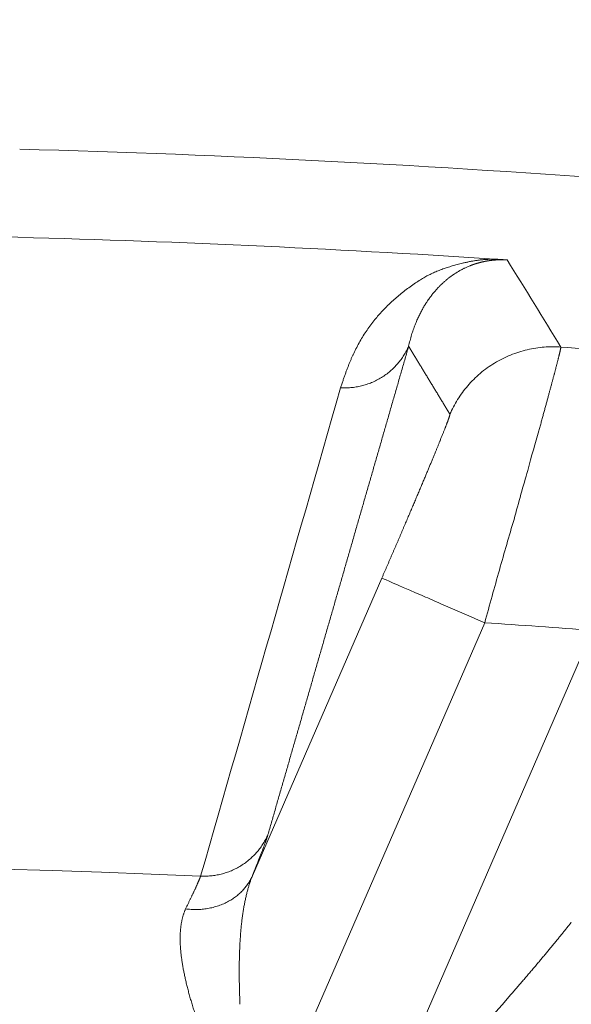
# Model space of a CAD drawing. Header units: millimetres. Extents: x 5437 to 18441, y -4466 to 3128.
# Tile 231 of 256: x 8497.56 to 8501.49, y -2695.72 to -2688.69. Entities that reach past the tile are written whole.
import ezdxf

# ---------------------------------------------------------------- set-up
doc = ezdxf.new("R2010")
doc.units = ezdxf.units.MM
doc.layers.add('1', color=7, linetype='Continuous', true_color=0xffffff)
doc.styles.add('TXT08', font='txt.shx', dxfattribs={"width": 0.8, "bigfont": 'gbcbig.shx'})
doc.dimstyles.get("Standard").update_dxf_attribs({"dimtxt": 0.18, "dimasz": 0.18, "dimexe": 0.18, "dimexo": 0.0625, "dimgap": 0.09, "dimtad": 0, "dimtih": 1, "dimtoh": 1, "dimdec": 4, "dimzin": 0, "dimdsep": 46, "dimtxsty": 'Standard', "dimcen": 0.09, "dimadec": 0, "dimazin": 0, "dimtfac": 1, "dimtdec": 4, "dimtofl": 0, "dimtmove": 0, "dimatfit": 3, "dimfxl": 1, "dimtolj": 1, "dimtzin": 0, "dimarcsym": 0})
doc.dimstyles.new('YanXiu', dxfattribs={"dimtxt": 40, "dimasz": 30, "dimexe": 0.66, "dimexo": 0.66, "dimgap": 0.66, "dimtad": 0, "dimdec": 1, "dimdsep": 46, "dimtxsty": 'TXT08', "dimcen": 0, "dimclrd": 256, "dimclre": 165, "dimclrt": 90, "dimazin": 2, "dimtfac": 1, "dimtdec": 1, "dimtofl": 0, "dimtmove": 0, "dimatfit": 3, "dimfxl": 1, "dimlwd": 5, "dimlwe": 13, "dimarcsym": 0})

# ---------------------------------------------------------------- blocks, each defined once
blk = doc.blocks.new('*D53')
at = {"color": 0, "lineweight": -2, "transparency": 16777216}
for p, q in [((10989.4307, -2154.4155), (10692.9173, -2240.8213)), ((11069.4307, -2154.4155), (10989.4307, -2154.4155)), ((8443.48, -2896.4116), (8443.48, -2896.2316)), ((8443.39, -2896.3216), (8443.57, -2896.3216))]:
    blk.add_line(p, q, dxfattribs=at)
at = {"color": 0, "lineweight": 20, "transparency": 16777216}
blk.add_solid([(10689.1871, -2228.0204), (10696.6476, -2253.6222), (10616.1119, -2263.2029)], dxfattribs=at)
at = {"layer": 'Defpoints', "color": 0, "lineweight": 20, "transparency": 16777216}
for p in [(10616.1119, -2263.2029), (6270.848, -3529.4402)]:
    blk.add_point(p, dxfattribs=at)
at = {"color": 0, "lineweight": 20, "transparency": 16777216, "insert": (11249.5207, -2154.4155), "char_height": 80, "attachment_point": 5}
blk.add_mtext('\\A1;R2260', dxfattribs=at)
blk = doc.blocks.new('*D54')
at = {"color": 0, "lineweight": -2, "transparency": 16777216}
blk.add_line((7492.6853, -2896.3216), (7463.5164, -2896.3216), dxfattribs=at)
at = {"color": 0, "lineweight": -3, "transparency": 16777216}
for start, end in [(14.7247061, 87.3296239), (101.5902046, 175.2752939)]:
    blk.add_arc((8434.1189, -2896.3216), 970.4225, start, end, dxfattribs=at)
at = {"color": 0, "lineweight": 20, "transparency": 16777216}
for points in [[(9385.6953, -2646.8098), (9359.6469, -2652.519), (9389.7986, -2727.8095)], [(7480.3159, -2816.9391), (7453.6719, -2815.84), (7463.6964, -2896.3216)]]:
    blk.add_solid(points, dxfattribs=at)
at = {"layer": 'Defpoints', "color": 0, "lineweight": 20, "transparency": 16777216}
for p in [(7900.863, -2085.5454), (10671.8171, -2501.755), (7492.7478, -2896.3216), (7740.5009, -2896.3216), (8434.1189, -2896.3216)]:
    blk.add_point(p, dxfattribs=at)
at = {"color": 0, "lineweight": 20, "transparency": 16777216, "insert": (8359.2409, -1928.7921), "char_height": 80, "attachment_point": 5}
blk.add_mtext('\\A1;165%%D', dxfattribs=at)
blk = doc.blocks.new('*D56')
at = {"lineweight": 5, "transparency": 16777216}
blk.add_line((9409.7195, -2278.0276), (9220.8999, -2398.8703), dxfattribs=at)
at = {"lineweight": 20, "transparency": 16777216}
blk.add_solid([(9218.2046, -2394.659), (9223.5951, -2403.0817), (9195.6316, -2415.0418)], dxfattribs=at)
at = {"layer": 'Defpoints', "color": 0, "lineweight": 20, "transparency": 16777216}
for p in [(9195.6316, -2415.0418), (8443.48, -2896.4116)]:
    blk.add_point(p, dxfattribs=at)
at = {"color": 90, "lineweight": 20, "transparency": 16777216, "insert": (9459.6888, -2246.0477), "char_height": 40, "attachment_point": 5, "rotation": 32.61885, "style": 'TXT08'}
blk.add_mtext('R893', dxfattribs=at)

msp = doc.modelspace()

# ---------------------------------------------------------------- linework, layer by layer
at = {"color": 7, "lineweight": 20}
msp.add_arc((8443.47995, -2896.41157), 893, 10.1099821, 350.11198757, dxfattribs=at)
at = {"layer": '1', "color": 0, "lineweight": 20}
for p, q in [((8499.22052, -2694.79951), (8500.14318, -2692.67531)), ((8500.87684, -2692.99398), (8499.22183, -2696.80423)), ((8499.99702, -2696.84609), (8501.6464, -2693.04878))]:
    msp.add_line(p, q, dxfattribs=at)
for centre, radius, start, end in [((8495.27522, -2777.08546), 87.5, 82.6781771, 88.5032091), ((8495.27522, -2777.08546), 86.87162, 86.2564174, 90.8895243), ((8495.27522, -2777.08546), 86.27754, 85.3709576, 85.916413), ((8495.27522, -2777.08544), 84.27782, 85.6644601, 86.1889681), ((8495.27522, -2777.08546), 82.36106, 87.5117355, 118.8132012)]:
    msp.add_arc(centre, radius, start, end, dxfattribs=at)
for points, degree, knots in [([(8499.84937, -2691.31751), (8499.85218, -2691.30873), (8499.85772, -2691.29145), (8499.86621, -2691.26593), (8499.87468, -2691.24122), (8499.88315, -2691.21732), (8499.89162, -2691.19421), (8499.90008, -2691.17191), (8499.90853, -2691.15042), (8499.91697, -2691.12972), (8499.92541, -2691.10983), (8499.93385, -2691.09074), (8499.95282, -2691.04959), (8499.98472, -2690.9879), (8500.0348, -2690.90739), (8500.08864, -2690.83489), (8500.1459, -2690.76933), (8500.20575, -2690.70962), (8500.27136, -2690.65213), (8500.33143, -2690.60569), (8500.38085, -2690.57073), (8500.41571, -2690.54777), (8500.44786, -2690.52852), (8500.47914, -2690.51197), (8500.51054, -2690.49702), (8500.54347, -2690.48296), (8500.57685, -2690.47021), (8500.61064, -2690.45863), (8500.64467, -2690.44804), (8500.68047, -2690.43797), (8500.71353, -2690.4295), (8500.74282, -2690.42268), (8500.76747, -2690.41755), (8500.79158, -2690.41311), (8500.81174, -2690.40992), (8500.82771, -2690.40773), (8500.83929, -2690.40628), (8500.85095, -2690.40497), (8500.86268, -2690.40378), (8500.8745, -2690.40273), (8500.88638, -2690.40182), (8500.89835, -2690.40104), (8500.91039, -2690.40039), (8500.92252, -2690.39987), (8500.93469, -2690.39948), (8500.94307, -2690.39933), (8500.94719, -2690.39926)], 3, [0, 0, 0, 0, 0.0267295, 0.0526584, 0.0777867, 0.1021145, 0.1256419, 0.1483688, 0.1702955, 0.1914218, 0.211748, 0.231274, 0.2500001, 0.3381943, 0.4214737, 0.4998542, 0.5649896, 0.6283725, 0.690018, 0.7499424, 0.7794913, 0.8048309, 0.8259661, 0.8439614, 0.8612264, 0.8777698, 0.893601, 0.9072621, 0.9206346, 0.9337272, 0.946549, 0.9546168, 0.9619975, 0.9687004, 0.9747375, 0.977484, 0.9801311, 0.9826813, 0.9851372, 0.987502, 0.989779, 0.9919722, 0.9940858, 0.9961246, 0.998094, 1, 1, 1, 1]), ([(8501.03787, -2690.40568), (8501.03667, -2690.4056), (8501.03426, -2690.40545), (8501.03065, -2690.40524), (8501.02704, -2690.40505), (8501.02343, -2690.40488), (8501.01981, -2690.40473), (8501.0162, -2690.4046), (8501.01259, -2690.4045), (8501.00897, -2690.40441), (8501.00536, -2690.40435), (8501.00174, -2690.4043), (8500.99813, -2690.40428), (8500.99451, -2690.40428), (8500.9909, -2690.4043), (8500.98729, -2690.40434), (8500.98367, -2690.4044), (8500.98006, -2690.40448), (8500.97644, -2690.40458), (8500.97283, -2690.4047), (8500.96922, -2690.40485), (8500.9656, -2690.40502), (8500.96199, -2690.4052), (8500.95838, -2690.40541), (8500.95477, -2690.40564), (8500.95116, -2690.40589), (8500.94755, -2690.40616), (8500.94395, -2690.40646), (8500.94034, -2690.40677), (8500.93674, -2690.40711), (8500.93313, -2690.40747), (8500.92953, -2690.40784), (8500.92593, -2690.40825), (8500.92233, -2690.40867), (8500.91873, -2690.40911), (8500.91514, -2690.40958), (8500.91155, -2690.41006), (8500.90796, -2690.41057), (8500.90437, -2690.4111), (8500.90078, -2690.41165), (8500.8972, -2690.41222), (8500.89362, -2690.41282), (8500.89004, -2690.41343), (8500.88647, -2690.41407), (8500.8829, -2690.41473), (8500.87933, -2690.41541), (8500.87577, -2690.41612), (8500.87221, -2690.41684), (8500.86865, -2690.41759), (8500.8651, -2690.41835), (8500.86155, -2690.41914), (8500.858, -2690.41995), (8500.85446, -2690.42079), (8500.85092, -2690.42164), (8500.84739, -2690.42252), (8500.84386, -2690.42342), (8500.84033, -2690.42433), (8500.83681, -2690.42528), (8500.8333, -2690.42624), (8500.82979, -2690.42722), (8500.82629, -2690.42823), (8500.82279, -2690.42926), (8500.81929, -2690.43031), (8500.8158, -2690.43138), (8500.81232, -2690.43247), (8500.80884, -2690.43358), (8500.80537, -2690.43472), (8500.80191, -2690.43587), (8500.79845, -2690.43705), (8500.79499, -2690.43825), (8500.79155, -2690.43947), (8500.78811, -2690.44072), (8500.78467, -2690.44198), (8500.78124, -2690.44327), (8500.77782, -2690.44457), (8500.77441, -2690.4459), (8500.77216, -2690.4468), (8500.77103, -2690.44725)], 3, [0, 0, 0, 0, 0.0048549, 0.0097288, 0.0146424, 0.0196161, 0.0246693, 0.0298208, 0.035088, 0.0404875, 0.0460346, 0.0517433, 0.0576266, 0.0636963, 0.0699631, 0.0764369, 0.0831266, 0.0900401, 0.0971847, 0.1045672, 0.1121933, 0.1200686, 0.128198, 0.136586, 0.1452367, 0.1541537, 0.1633405, 0.1728001, 0.1825355, 0.1925492, 0.2028436, 0.2134209, 0.2242832, 0.2354323, 0.24687, 0.2585979, 0.2706174, 0.28293, 0.295537, 0.3084394, 0.3216385, 0.3351354, 0.3489309, 0.363026, 0.3774215, 0.3921184, 0.4071172, 0.4224188, 0.4380237, 0.4539327, 0.4701463, 0.4866652, 0.5034897, 0.5206205, 0.5380579, 0.5558025, 0.5738548, 0.592215, 0.6108835, 0.6298609, 0.6491473, 0.6687432, 0.6886488, 0.7088645, 0.7293905, 0.7502272, 0.7713747, 0.7928334, 0.8146035, 0.8366852, 0.8590787, 0.8817843, 0.9048022, 0.9281325, 0.9517755, 0.9757312, 1, 1, 1, 1]), ([(8500.94719, -2690.3992), (8500.94952, -2690.39936), (8500.95415, -2690.39966), (8500.96101, -2690.40012), (8500.96774, -2690.40057), (8500.97433, -2690.40102), (8500.98079, -2690.40146), (8500.98711, -2690.4019), (8500.9933, -2690.40234), (8500.99935, -2690.40277), (8501.00527, -2690.4032), (8501.01105, -2690.40362), (8501.01669, -2690.40404), (8501.0222, -2690.40446), (8501.02757, -2690.40487), (8501.03282, -2690.40528), (8501.03618, -2690.40555), (8501.03787, -2690.40568)], 3, [0, 0, 0, 0, 0.0723294, 0.1433573, 0.2131836, 0.2819135, 0.3496572, 0.4165297, 0.4826508, 0.5481442, 0.6131372, 0.6777603, 0.742146, 0.8064283, 0.8707419, 0.9352213, 1, 1, 1, 1]), ([(8500.735, -2690.46304), (8500.7324, -2690.46429), (8500.72714, -2690.46684), (8500.71944, -2690.47073), (8500.71175, -2690.47475), (8500.70409, -2690.47889), (8500.69645, -2690.48316), (8500.68884, -2690.48756), (8500.68126, -2690.49209), (8500.67371, -2690.49674), (8500.6662, -2690.50152), (8500.65872, -2690.50643), (8500.65127, -2690.51146), (8500.64641, -2690.51487), (8500.64396, -2690.51659)], 3, [0, 0, 0, 0, 0.0720017, 0.14606, 0.2221763, 0.3003517, 0.3805874, 0.4628844, 0.5472435, 0.6336657, 0.7221517, 0.8127023, 0.9053182, 1, 1, 1, 1]), ([(8500.61477, -2690.53853), (8500.61195, -2690.54079), (8500.60624, -2690.54539), (8500.59789, -2690.5524), (8500.58956, -2690.55962), (8500.58127, -2690.56704), (8500.57302, -2690.57468), (8500.56482, -2690.58253), (8500.55668, -2690.59059), (8500.54859, -2690.59887), (8500.54056, -2690.60735), (8500.53259, -2690.61605), (8500.5247, -2690.62497), (8500.51688, -2690.6341), (8500.50914, -2690.64344), (8500.50148, -2690.653), (8500.4939, -2690.66276), (8500.48901, -2690.66936), (8500.48653, -2690.67268)], 3, [0, 0, 0, 0, 0.0516277, 0.1047041, 0.1592294, 0.215204, 0.272628, 0.3315016, 0.391825, 0.4535984, 0.5168219, 0.5814957, 0.6476199, 0.7151946, 0.7842199, 0.8546958, 0.9266225, 1, 1, 1, 1]), ([(8500.46982, -2690.6963), (8500.46758, -2690.69962), (8500.46298, -2690.70646), (8500.45622, -2690.71695), (8500.44935, -2690.72798), (8500.44242, -2690.73953), (8500.43542, -2690.75163), (8500.4284, -2690.76428), (8500.42136, -2690.77747), (8500.41432, -2690.79123), (8500.40732, -2690.80556), (8500.40036, -2690.82045), (8500.39348, -2690.83591), (8500.3867, -2690.85195), (8500.38004, -2690.86856), (8500.37352, -2690.88575), (8500.36718, -2690.90351), (8500.36104, -2690.92184), (8500.35512, -2690.94074), (8500.34944, -2690.96019), (8500.34405, -2690.9802), (8500.33893, -2691.00075), (8500.33586, -2691.01463), (8500.3343, -2691.02165)], 3, [0, 0, 0, 0, 0.0311866, 0.0640169, 0.0984909, 0.1346085, 0.1723697, 0.2117744, 0.2528226, 0.2955142, 0.339849, 0.3858271, 0.4334482, 0.4827124, 0.5336194, 0.586169, 0.6403613, 0.696196, 0.7536729, 0.812792, 0.873553, 0.9359557, 1, 1, 1, 1]), ([(8501.41919, -2691.02696), (8501.41924, -2691.02711), (8501.41933, -2691.02742), (8501.41937, -2691.02819), (8501.41935, -2691.02918), (8501.41925, -2691.03041), (8501.41908, -2691.03188), (8501.41884, -2691.03359), (8501.41853, -2691.03555), (8501.41815, -2691.03774), (8501.41769, -2691.04018), (8501.41717, -2691.04287), (8501.41657, -2691.0458), (8501.4159, -2691.04897), (8501.41516, -2691.05239), (8501.41435, -2691.05606), (8501.41346, -2691.05997), (8501.4125, -2691.06413), (8501.41148, -2691.06854), (8501.41037, -2691.07319), (8501.4092, -2691.07809), (8501.40796, -2691.08325), (8501.40664, -2691.08865), (8501.40525, -2691.09429), (8501.40379, -2691.10019), (8501.40226, -2691.10634), (8501.40066, -2691.11274), (8501.39898, -2691.11938), (8501.39723, -2691.12628), (8501.39541, -2691.13342), (8501.39352, -2691.14082), (8501.39156, -2691.14846), (8501.38952, -2691.15636), (8501.38742, -2691.1645), (8501.38524, -2691.1729), (8501.38299, -2691.18153), (8501.38143, -2691.18748), (8501.38066, -2691.19046)], 3, [0, 0, 0, 0, 0.0279384, 0.0559122, 0.0839216, 0.1119668, 0.1400479, 0.1681651, 0.1963185, 0.2245084, 0.2527349, 0.2809982, 0.3092984, 0.3376357, 0.3660103, 0.3944223, 0.4228719, 0.4513592, 0.4798844, 0.5084478, 0.5370493, 0.5656892, 0.5943677, 0.6230848, 0.6518409, 0.6806359, 0.7094701, 0.7383437, 0.7672567, 0.7962093, 0.8252017, 0.8542341, 0.8833065, 0.9124191, 0.9415722, 0.9707658, 1, 1, 1, 1]), ([(8501.38066, -2691.19046), (8501.37991, -2691.1933), (8501.37842, -2691.19899), (8501.37611, -2691.20779), (8501.37374, -2691.2168), (8501.37129, -2691.22604), (8501.36878, -2691.23551), (8501.36621, -2691.24521), (8501.36357, -2691.25513), (8501.36086, -2691.26527), (8501.35809, -2691.27564), (8501.35525, -2691.28624), (8501.35234, -2691.29707), (8501.34937, -2691.30812), (8501.34633, -2691.3194), (8501.34323, -2691.3309), (8501.34006, -2691.34263), (8501.33682, -2691.35458), (8501.33352, -2691.36676), (8501.33015, -2691.37916), (8501.32672, -2691.39179), (8501.32322, -2691.40464), (8501.31966, -2691.41771), (8501.31603, -2691.43101), (8501.31233, -2691.44453), (8501.30857, -2691.45827), (8501.30475, -2691.47223), (8501.30086, -2691.48641), (8501.2969, -2691.50082), (8501.29288, -2691.51544), (8501.2888, -2691.53028), (8501.28465, -2691.54533), (8501.28044, -2691.56061), (8501.27616, -2691.57609), (8501.27182, -2691.5918), (8501.26741, -2691.6077), (8501.26443, -2691.61847), (8501.26293, -2691.62386)], 3, [0, 0, 0, 0, 0.027545, 0.055149, 0.0828122, 0.1105348, 0.1383167, 0.1661583, 0.1940595, 0.2220205, 0.2500415, 0.2781225, 0.3062637, 0.3344652, 0.3627271, 0.3910495, 0.4194326, 0.4478764, 0.4763811, 0.5049468, 0.5335736, 0.5622616, 0.591011, 0.6198217, 0.648694, 0.677628, 0.7066237, 0.7356812, 0.7648008, 0.7939824, 0.8232261, 0.8525322, 0.8819006, 0.9113315, 0.940825, 0.9703811, 1, 1, 1, 1]), ([(8500.14318, -2692.67531), (8500.18806, -2692.57198), (8500.23264, -2692.46883), (8500.27655, -2692.36673), (8500.35961, -2692.17246), (8500.43442, -2691.99533), (8500.46873, -2691.91352), (8500.51448, -2691.80337), (8500.55188, -2691.71168), (8500.56323, -2691.68362), (8500.59379, -2691.60739), (8500.61489, -2691.55239), (8500.62426, -2691.52635), (8500.62913, -2691.51038), (8500.62871, -2691.50653), (8500.62868, -2691.50637), (8500.62863, -2691.50624), (8500.62857, -2691.50614)], 5, [0, 0, 0, 0, 0, 0, 0.2932522, 0.2932522, 0.2932522, 0.5769302, 0.5769302, 0.5769302, 0.7147936, 0.7147936, 0.7147936, 0.9862105, 0.9862105, 0.9862105, 1, 1, 1, 1, 1, 1]), ([(8501.08593, -2692.25663), (8501.05128, -2692.37328), (8501.01641, -2692.49457), (8500.94661, -2692.74189), (8500.91166, -2692.86793), (8500.87684, -2692.99398)], 3, [0, 0, 0, 0, 0.5, 0.5, 1, 1, 1, 1]), ([(8499.33097, -2694.50596), (8499.32527, -2694.52575), (8499.31454, -2694.55702), (8499.29896, -2694.59934), (8499.27379, -2694.66504), (8499.24157, -2694.74667), (8499.23482, -2694.76367), (8499.22781, -2694.78128), (8499.22052, -2694.79951)], 5, [0, 0, 0, 0, 0, 0, 0.7996712, 0.7996712, 0.7996712, 1, 1, 1, 1, 1, 1]), ([(8498.74357, -2695.03607), (8498.74527, -2695.03257), (8498.74869, -2695.02558), (8498.75367, -2695.01535), (8498.75853, -2695.00532), (8498.76328, -2694.99552), (8498.7679, -2694.98593), (8498.77241, -2694.97656), (8498.7768, -2694.96741), (8498.78107, -2694.95849), (8498.78522, -2694.94978), (8498.78925, -2694.94129), (8498.79316, -2694.93303), (8498.79695, -2694.92499), (8498.80062, -2694.91717), (8498.80417, -2694.90957), (8498.8076, -2694.9022), (8498.81091, -2694.89505), (8498.8141, -2694.88813), (8498.81717, -2694.88143), (8498.82012, -2694.87495), (8498.82295, -2694.8687), (8498.82566, -2694.86268), (8498.82825, -2694.85688), (8498.83072, -2694.85131), (8498.83306, -2694.84596), (8498.83529, -2694.84083), (8498.8374, -2694.83594), (8498.83938, -2694.83127), (8498.84125, -2694.82682), (8498.84299, -2694.8226), (8498.84462, -2694.81861), (8498.84612, -2694.81484), (8498.84751, -2694.81129), (8498.84877, -2694.80798), (8498.84991, -2694.80487), (8498.85058, -2694.80299), (8498.85091, -2694.80205)], 3, [0, 0, 0, 0, 0.0293281, 0.0586045, 0.0878298, 0.1170047, 0.1461298, 0.1752057, 0.2042331, 0.2332125, 0.2621448, 0.2910303, 0.31987, 0.3486643, 0.3774141, 0.4061198, 0.4347822, 0.463402, 0.4919799, 0.5205165, 0.5490125, 0.5774686, 0.6058855, 0.6342639, 0.6626045, 0.6909079, 0.7191749, 0.7474063, 0.7756026, 0.8037647, 0.8318932, 0.8599889, 0.8880524, 0.9160846, 0.9440861, 0.9720576, 1, 1, 1, 1]), ([(8499.22052, -2694.79951), (8499.21904, -2694.80314), (8499.21608, -2694.81042), (8499.21179, -2694.8216), (8499.20759, -2694.83302), (8499.2035, -2694.84469), (8499.19951, -2694.8566), (8499.19563, -2694.86877), (8499.19185, -2694.88119), (8499.18817, -2694.89385), (8499.18461, -2694.90677), (8499.18114, -2694.91994), (8499.17779, -2694.93336), (8499.17454, -2694.94703), (8499.1714, -2694.96095), (8499.16836, -2694.97512), (8499.16544, -2694.98955), (8499.16261, -2695.00422), (8499.1599, -2695.01915), (8499.15729, -2695.03432), (8499.15479, -2695.04975), (8499.1524, -2695.06542), (8499.15011, -2695.08135), (8499.14792, -2695.09753), (8499.14585, -2695.11396), (8499.14388, -2695.13064), (8499.14201, -2695.14757), (8499.14025, -2695.16475), (8499.13859, -2695.18218), (8499.13703, -2695.19985), (8499.13608, -2695.21177), (8499.1356, -2695.21775)], 3, [0, 0, 0, 0, 0.0307399, 0.0617349, 0.0929865, 0.1244962, 0.1562657, 0.1882964, 0.2205897, 0.2531469, 0.2859696, 0.319059, 0.3524164, 0.3860432, 0.4199405, 0.4541095, 0.4885515, 0.5232675, 0.5582589, 0.5935265, 0.6290716, 0.6648951, 0.7009981, 0.7373816, 0.7740467, 0.8109941, 0.8482249, 0.88574, 0.9235403, 0.9616267, 1, 1, 1, 1]), ([(8498.81898, -2695.8073), (8498.81694, -2695.80115), (8498.81286, -2695.78888), (8498.80693, -2695.77062), (8498.80116, -2695.75254), (8498.79556, -2695.73463), (8498.79013, -2695.71689), (8498.78486, -2695.69934), (8498.77976, -2695.68196), (8498.77483, -2695.66476), (8498.77006, -2695.64774), (8498.76546, -2695.6309), (8498.76103, -2695.61424), (8498.75676, -2695.59777), (8498.75267, -2695.58147), (8498.74874, -2695.56536), (8498.74497, -2695.54943), (8498.74138, -2695.53368), (8498.73795, -2695.51811), (8498.7347, -2695.50273), (8498.73161, -2695.48753), (8498.72869, -2695.47251), (8498.72593, -2695.45768), (8498.72335, -2695.44303), (8498.72093, -2695.42857), (8498.71869, -2695.41429), (8498.71661, -2695.40019), (8498.7147, -2695.38627), (8498.71296, -2695.37254), (8498.71139, -2695.35899), (8498.70999, -2695.34563), (8498.70876, -2695.33245), (8498.7077, -2695.31945), (8498.70681, -2695.30663), (8498.70609, -2695.294), (8498.70554, -2695.28155), (8498.70516, -2695.26928), (8498.70495, -2695.25719), (8498.7049, -2695.24528), (8498.70503, -2695.23355), (8498.70533, -2695.22201), (8498.7058, -2695.21064), (8498.70644, -2695.19945), (8498.70726, -2695.18844), (8498.70824, -2695.17761), (8498.70939, -2695.16695), (8498.71072, -2695.15648), (8498.71221, -2695.14618), (8498.71388, -2695.13605), (8498.71572, -2695.1261), (8498.71773, -2695.11632), (8498.71991, -2695.10672), (8498.72226, -2695.09729), (8498.72478, -2695.08803), (8498.72748, -2695.07894), (8498.73035, -2695.07003), (8498.73338, -2695.06128), (8498.7366, -2695.05271), (8498.73997, -2695.04429), (8498.74237, -2695.03881), (8498.74357, -2695.03607)], 3, [0, 0, 0, 0, 0.0196897, 0.039273, 0.0587509, 0.0781242, 0.0973938, 0.1165605, 0.1356254, 0.1545892, 0.173453, 0.1922178, 0.2108844, 0.229454, 0.2479275, 0.266306, 0.2845905, 0.3027821, 0.3208818, 0.3388909, 0.3568104, 0.3746415, 0.3923853, 0.410043, 0.4276159, 0.4451052, 0.462512, 0.4798377, 0.4970835, 0.5142509, 0.5313409, 0.5483551, 0.5652948, 0.5821614, 0.5989562, 0.6156807, 0.6323363, 0.6489246, 0.6654469, 0.6819047, 0.6982996, 0.7146332, 0.7309069, 0.7471224, 0.7632813, 0.7793851, 0.7954354, 0.811434, 0.8273825, 0.8432825, 0.8591359, 0.8749441, 0.8907091, 0.9064326, 0.9221162, 0.9377619, 0.9533712, 0.9689462, 0.9844885, 1, 1, 1, 1]), ([(8501.00509, -2695.71477), (8501.0132, -2695.70545), (8501.02932, -2695.6869), (8501.0533, -2695.65926), (8501.07695, -2695.63194), (8501.10027, -2695.60494), (8501.12325, -2695.57826), (8501.1459, -2695.5519), (8501.1682, -2695.52586), (8501.19017, -2695.50014), (8501.21179, -2695.47474), (8501.23307, -2695.44965), (8501.25401, -2695.42488), (8501.27459, -2695.40042), (8501.29484, -2695.37628), (8501.31473, -2695.35245), (8501.33427, -2695.32894), (8501.35346, -2695.30574), (8501.3723, -2695.28285), (8501.39079, -2695.26028), (8501.40893, -2695.23802), (8501.42671, -2695.21607), (8501.44413, -2695.19443), (8501.4612, -2695.17311), (8501.47792, -2695.15209), (8501.48888, -2695.1382), (8501.49433, -2695.1313)], 3, [0, 0, 0, 0, 0.0475014, 0.0944907, 0.1409683, 0.1869349, 0.232391, 0.2773372, 0.3217741, 0.3657023, 0.4091226, 0.4520356, 0.494442, 0.5363425, 0.577738, 0.6186291, 0.6590167, 0.6989017, 0.738285, 0.7771673, 0.8155498, 0.8534334, 0.8908192, 0.9277081, 0.9641013, 1, 1, 1, 1]), ([(8499.1356, -2695.21775), (8499.1351, -2695.22435), (8499.1341, -2695.23762), (8499.13276, -2695.25782), (8499.13153, -2695.27841), (8499.13042, -2695.29939), (8499.12944, -2695.32077), (8499.12858, -2695.34254), (8499.12785, -2695.3647), (8499.12724, -2695.38727), (8499.12677, -2695.41022), (8499.12643, -2695.43358), (8499.12622, -2695.45733), (8499.12614, -2695.48148), (8499.1262, -2695.50603), (8499.12639, -2695.53098), (8499.12671, -2695.55633), (8499.12717, -2695.58207), (8499.12776, -2695.60822), (8499.12849, -2695.63476), (8499.12935, -2695.6617), (8499.13034, -2695.68903), (8499.1311, -2695.70744), (8499.13148, -2695.7167)], 3, [0, 0, 0, 0, 0.0420588, 0.0846687, 0.1278307, 0.1715455, 0.215814, 0.2606371, 0.3060155, 0.35195, 0.3984412, 0.44549, 0.493097, 0.5412628, 0.5899881, 0.6392734, 0.6891194, 0.7395266, 0.7904957, 0.842027, 0.8941212, 0.9467787, 1, 1, 1, 1])]:
    msp.add_open_spline(points, degree=degree, knots=knots, dxfattribs=at)
for points, degree in [([(8501.03787, -2690.40568), (8501.16512, -2690.61244), (8501.29222, -2690.81953), (8501.41919, -2691.02696)], 3), ([(8500.77103, -2690.44725), (8500.75896, -2690.45218), (8500.74694, -2690.45744), (8500.735, -2690.46304)], 3), ([(8500.64396, -2690.51659), (8500.63411, -2690.52365), (8500.62438, -2690.53096), (8500.61478, -2690.53852)], 3), ([(8500.48653, -2690.67268), (8500.48085, -2690.68045), (8500.47528, -2690.68832), (8500.46982, -2690.69629)], 3), ([(8500.3343, -2691.02165), (8500.13397, -2691.71774), (8499.93348, -2692.4142), (8499.73282, -2693.11104), (8499.53199, -2693.80829), (8499.33097, -2694.50596)], 5), ([(8500.62857, -2691.50614), (8500.56977, -2691.40912), (8500.51095, -2691.31216), (8500.45209, -2691.21527), (8500.39321, -2691.11843), (8500.3343, -2691.02165)], 5), ([(8498.85091, -2694.80205), (8499.18424, -2693.63919), (8499.51704, -2692.47774), (8499.84937, -2691.31751)], 3), ([(8501.26293, -2691.62386), (8501.23706, -2691.71091), (8501.21068, -2691.80596), (8501.18394, -2691.90734)], 3), ([(8501.18394, -2691.90734), (8501.15163, -2692.0171), (8501.1189, -2692.13433), (8501.08593, -2692.25663)], 3), ([(8500.92013, -2695.8122), (8500.94869, -2695.77983), (8500.97702, -2695.74735), (8501.00509, -2695.71477)], 3)]:
    msp.add_open_spline(points, degree=degree, dxfattribs=at)
for points, weights in [([(8500.3343, -2691.02165), (8500.19629, -2691.33738), (8499.84937, -2691.31751)], [1, 0.821043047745, 1]), ([(8501.41919, -2691.02696), (8500.85431, -2690.98675), (8500.62857, -2691.50614)], [1, 0.816171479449, 1]), ([(8500.87684, -2692.99398), (8500.15576, -2692.68078), (8500.14318, -2692.67531)], [1, 0.713250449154, 1]), ([(8499.33097, -2694.50596), (8499.19439, -2694.81839), (8498.85091, -2694.80205)], [1, 0.823820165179, 1]), ([(8499.22052, -2694.79951), (8499.09493, -2695.08064), (8498.74357, -2695.03607)], [1, 0.812984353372, 1])]:
    msp.add_rational_spline(points, weights, degree=2, dxfattribs=at)

# ---------------------------------------------------------------- dimensions: what is measured, and where the dimension line sits
at = {"color": 0, "lineweight": 20}
dim = msp.add_angular_dim_2l(base=(7900.86303, -2085.54536), line1=((8434.11893, -2896.32157), (10671.81706, -2501.75501)), line2=((7740.5009, -2896.32157), (7492.74781, -2896.32157)), text='165%%D', dimstyle='Standard', override={"dimtxt": 80, "dimasz": 80, "dimlwd": 65533}, dxfattribs=at)
dim.commit()
dim.dimension.update_dxf_attribs({"geometry": '*D54', "text_midpoint": (8359.2409, -1928.79214), "dimtype": 162})
dim = msp.add_diameter_dim_2p(p1=(6270.84796, -3529.44022), p2=(10616.11195, -2263.20291), text='R2260', dimstyle='Standard', override={"dimtxt": 80, "dimasz": 80, "dimdec": 0}, dxfattribs=at)
dim.commit()
dim.dimension.update_dxf_attribs({"geometry": '*D53', "text_midpoint": (11249.52071, -2154.41547), "dimtype": 163})
at = {"color": 7, "lineweight": 20}
dim = msp.add_radius_dim(center=(8443.47995, -2896.41157), mpoint=(9195.63162, -2415.04179), dimstyle='YanXiu', dxfattribs=at)
dim.commit()
dim.dimension.update_dxf_attribs({"geometry": '*D56', "text_midpoint": (9459.68883, -2246.04773), "dimtype": 164})

doc.saveas('drawing.dxf')
